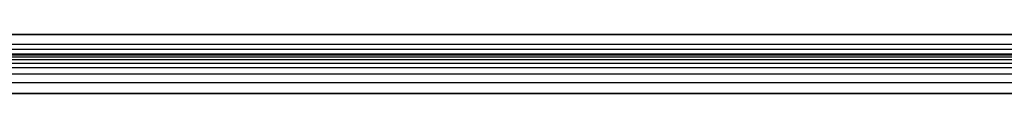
# Model space of a CAD drawing. Header units: millimetres. Extents: x -406 to 394, y -146 to 132.
# Tile 25 of 51: x -306 to -206, y 123 to 129. Entities that reach past the tile are written whole.
import ezdxf

# ---------------------------------------------------------------- set-up
doc = ezdxf.new("R2010")
doc.units = ezdxf.units.MM
doc.layers.add('Layer 01', color=18, linetype='Continuous', true_color=0x000000)

msp = doc.modelspace()

# ---------------------------------------------------------------- linework, layer by layer
at = {"layer": 'Layer 01'}
for p, q in [((-383.52, 129.29, 5), (-6.16, 129.29, 5)), ((-206.16, 129.29, 10), (-206.16, 129.29)), ((-405.16, 128.29), (-6.16, 128.29)), ((-383.52, 127.29, 5), (-6.16, 127.29, 5))]:
    msp.add_line(p, q, dxfattribs=at)
for points, degree in [([(-406.16, 129.29, 10), (-206.16, 129.29, 10), (-6.16, 129.29, 10)], 2), ([(-6.16, 129.29), (-205.66, 129.29), (-405.16, 129.29)], 2), ([(-406.16, 127.79, 14.5), (-206.16, 127.79, 14.5), (-6.16, 127.79, 14.5)], 2), ([(-6.16, 127.29, 10), (-139.5, 127.29, 10), (-272.83, 127.29, 10), (-406.16, 127.29, 10)], 3), ([(-406.16, 127.22, 11.12), (-206.16, 127.22, 11.12), (-6.16, 127.22, 11.12)], 2), ([(-406.16, 127.02, 11.99), (-206.16, 127.02, 11.99), (-6.16, 127.02, 11.99)], 2), ([(-405.16, 127.29), (-205.66, 127.29), (-6.16, 127.29)], 2), ([(-406.16, 126.73, 12.63), (-206.16, 126.73, 12.63), (-6.16, 126.73, 12.63)], 2), ([(-406.16, 126.37, 13.09), (-206.16, 126.37, 13.09), (-6.16, 126.37, 13.09)], 2), ([(-406.16, 125.92, 13.44), (-206.16, 125.92, 13.44), (-6.16, 125.92, 13.44)], 2), ([(-406.16, 125.28, 13.73), (-206.16, 125.28, 13.73), (-6.16, 125.28, 13.73)], 2), ([(-406.16, 124.41, 13.93), (-206.16, 124.41, 13.93), (-6.16, 124.41, 13.93)], 2), ([(-6.16, 123.29, 14), (-139.5, 123.29, 14), (-272.83, 123.29, 14), (-406.16, 123.29, 14)], 3), ([(-406.16, 123.29, 16), (-206.16, 123.29, 16), (-6.16, 123.29, 16)], 2)]:
    msp.add_open_spline(points, degree=degree, dxfattribs=at)

doc.saveas('drawing.dxf')
